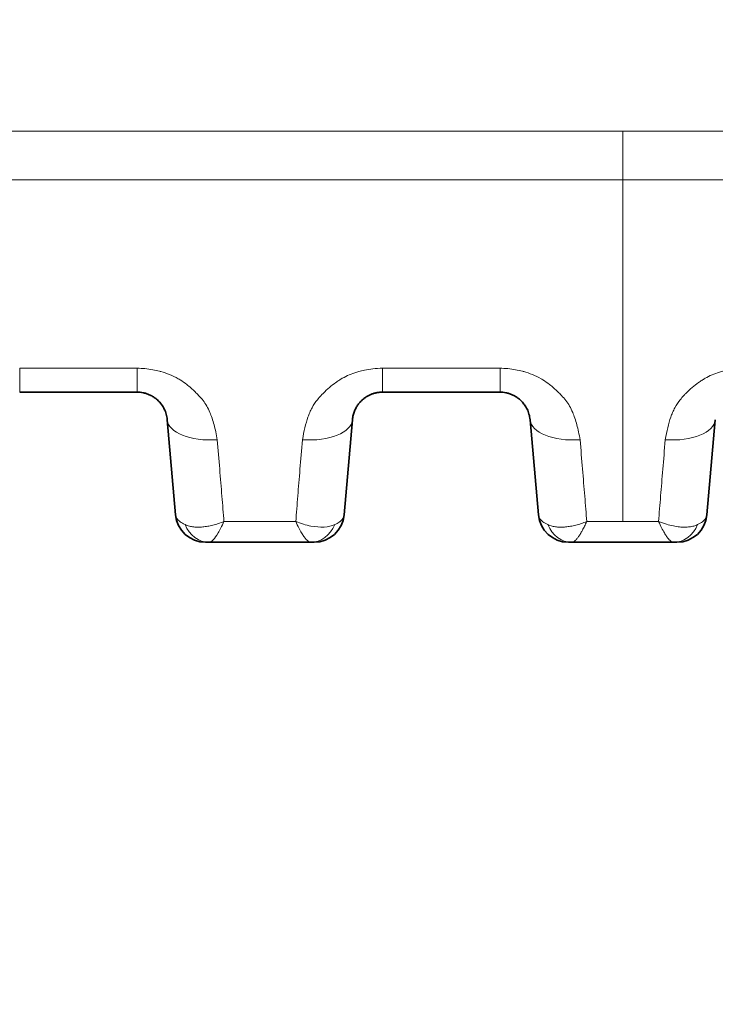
# Model space of a CAD drawing. Header units: millimetres. Extents: x 5 to 415, y 5 to 292.
# Tile 72 of 199: x 133.44 to 140.37, y 214.26 to 224.06. Entities that reach past the tile are written whole.
import ezdxf

# ---------------------------------------------------------------- set-up
doc = ezdxf.new("R2010")
doc.units = ezdxf.units.MM
for name, color, linetype, lineweight in [('Sichtbar (ISO)', 7, 'Continuous', 35), ('Sichtbar schmal (ISO)', 7, 'Continuous', 18), ('Symbol (ISO)', 7, 'Continuous', 25)]:
    doc.layers.add(name, color=color, linetype=linetype, lineweight=lineweight)
doc.styles.add('Notiztext (ISO)', font='isocpeur.ttf')
doc.dimstyles.new('Standard - Methode 1b (ISO)$7', dxfattribs={"dimtxt": 3.5, "dimasz": 2.5, "dimexe": 2, "dimexo": 0, "dimgap": 0.762, "dimtad": 1, "dimtoh": 1, "dimdsep": 46, "dimtxsty": 'Notiztext (ISO)', "dimcen": 0.09, "dimdle": 10, "dimclrd": 256, "dimclre": 256, "dimclrt": 256, "dimazin": 2, "dimtfac": 1, "dimtmove": 0, "dimatfit": 3, "dimfxl": 1, "dimtolj": 1, "dimlwd": -1, "dimlwe": -1, "dimarcsym": 0})

msp = doc.modelspace()

# ---------------------------------------------------------------- linework, layer by layer
at = {"layer": 'Sichtbar (ISO)'}
for p, q in [((133.44095924, 220.34920055), (134.61114581, 220.34920055)), ((137.05391024, 220.34920055), (138.2240959, 220.34920055)), ((134.91000433, 220.07534676), (134.99281981, 219.12876143)), ((136.67223601, 219.12876355), (136.7550513, 220.0753467)), ((138.5229549, 220.07534676), (138.60577038, 219.12876143)), ((140.28518658, 219.12876356), (140.36800187, 220.07534669)), ((135.32603846, 218.85491055), (135.29167829, 218.85491055)), ((136.33904193, 218.85491055), (135.32603846, 218.85491055)), ((136.33908575, 218.85491056), (136.33903238, 218.85491055)), ((138.93898723, 218.85491055), (138.90462886, 218.85491055)), ((138.93898723, 218.85491055), (139.9519881, 218.85491055)), ((139.95203227, 218.85491056), (139.95197846, 218.85491055))]:
    msp.add_line(p, q, dxfattribs=at)
for centre, start, end in [((135.29167801, 219.15491055), 185.000463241, 270.000053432), ((136.37337762, 219.15491055), 269.999987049, 354.999944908), ((138.90462858, 219.15491055), 185.000463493, 270.00005343), ((139.98632819, 219.15491055), 269.999987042, 354.999945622)]:
    msp.add_arc(centre, 0.3, start, end, dxfattribs=at)
for centre, major_axis, ratio, start_param, end_param in [((136.33910055, 219.15491051), (-0.00026654, -0.29999986), 0.874769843, 0.0007922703, 0.0009592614), ((139.952064, 219.15491047), (-0.00033908, -0.29999977), 0.8747355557, 0.0010029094, 0.001171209)]:
    msp.add_ellipse(centre, major_axis=major_axis, ratio=ratio, start_param=start_param, end_param=end_param, dxfattribs=at)
for points, knots in [([(134.61114586, 220.34920055), (134.62083942, 220.34920048), (134.64038358, 220.34825109), (134.67019659, 220.34386148), (134.70103303, 220.33604875), (134.73308811, 220.32406038), (134.76574998, 220.30722899), (134.79821639, 220.28490537), (134.82946966, 220.25649224), (134.85826899, 220.22143572), (134.8830569, 220.17927969), (134.90184495, 220.12983077), (134.90836327, 220.09409774), (134.9100043, 220.07534706)], [0, 0, 0, 0, 0.0597845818, 0.12045157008, 0.18636118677, 0.25812545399, 0.33661135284, 0.42244211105, 0.5165194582, 0.61994483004, 0.73399130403, 0.86018155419, 0.99999964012, 0.99999964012, 0.99999964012, 0.99999964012]), ([(136.75505132, 220.0753469), (136.7563539, 220.09023275), (136.76099359, 220.11872861), (136.77369986, 220.15887922), (136.79042223, 220.19428301), (136.80999676, 220.22503367), (136.83148151, 220.25139949), (136.85428916, 220.27386365), (136.87822334, 220.2929942), (136.90334576, 220.30924645), (136.92973377, 220.32282972), (136.95743654, 220.33378785), (136.98690488, 220.34217263), (137.019171, 220.3478325), (137.04193686, 220.34920044), (137.05391024, 220.34920055)], [0, 0, 0, 0, 0.11097902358, 0.21223911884, 0.30504466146, 0.38990266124, 0.46747387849, 0.5390402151, 0.60632847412, 0.67107538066, 0.73454361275, 0.79714591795, 0.85980586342, 0.92617641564, 0.99999980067, 0.99999980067, 0.99999980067, 0.99999980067]), ([(138.2240959, 220.34920055), (138.23379107, 220.34920049), (138.25333757, 220.34825086), (138.28315359, 220.34386029), (138.31399255, 220.33604605), (138.34604962, 220.32405563), (138.37871242, 220.30722195), (138.41117839, 220.28489631), (138.44242992, 220.25648196), (138.47122655, 220.22142549), (138.49601132, 220.17927116), (138.51479659, 220.1298258), (138.52131399, 220.09409596), (138.52295487, 220.07534707)], [0.0000001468, 0.0000001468, 0.0000001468, 0.0000001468, 0.05979302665, 0.12046516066, 0.18638040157, 0.25815026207, 0.33664044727, 0.42247328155, 0.51655011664, 0.61997228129, 0.73401265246, 0.86019349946, 0.99999962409, 0.99999962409, 0.99999962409, 0.99999962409]), ([(136.37337756, 218.85491055), (136.37337755, 218.85491055), (136.37288495, 218.85491055), (136.37196257, 218.85491055), (136.37127027, 218.85491056), (136.37033534, 218.85491056), (136.36917547, 218.85491056), (136.36843308, 218.85491056), (136.36760056, 218.85491056), (136.36667804, 218.85491055), (136.36423894, 218.85491055), (136.36116793, 218.85491056), (136.3574964, 218.85491056), (136.35713199, 218.85491056), (136.3567615, 218.85491056), (136.35638503, 218.85491056), (136.35154469, 218.85491056), (136.3457374, 218.85491055), (136.33908575, 218.85491055)], [0.00000002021, 0.00000002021, 0.00000002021, 0.00000002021, 0.19041635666, 0.19041635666, 0.19041635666, 0.33333333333, 0.33333333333, 0.33333333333, 0.42480877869, 0.42480877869, 0.42480877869, 0.66666666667, 0.66666666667, 0.66666666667, 0.69067226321, 0.69067226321, 0.69067226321, 0.99932234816, 0.99932234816, 0.99932234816, 0.99932234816]), ([(139.95203227, 218.85491055), (139.95863203, 218.85491055), (139.96431886, 218.85491056), (139.969198, 218.85491056), (139.96952608, 218.85491056), (139.96985042, 218.85491056), (139.97017105, 218.85491056), (139.97390928, 218.85491056), (139.9771558, 218.85491055), (139.97970833, 218.85491056), (139.98063798, 218.85491056), (139.98147592, 218.85491057), (139.98221393, 218.85491057), (139.98341075, 218.85491057), (139.98433959, 218.85491057), (139.98501078, 218.85491056), (139.98588985, 218.85491055), (139.98632812, 218.85491055), (139.98632813, 218.85491055)], [0.00069504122, 0.00069504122, 0.00069504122, 0.00069504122, 0.31237596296, 0.31237596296, 0.31237596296, 0.33333333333, 0.33333333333, 0.33333333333, 0.57767530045, 0.57767530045, 0.57767530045, 0.66666666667, 0.66666666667, 0.66666666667, 0.81098397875, 0.81098397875, 0.81098397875, 0.99999998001, 0.99999998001, 0.99999998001, 0.99999998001])]:
    msp.add_open_spline(points, degree=3, knots=knots, dxfattribs=at)
at = {"layer": 'Sichtbar schmal (ISO)'}
for p, q in [((139.44547831, 222.46136445), (139.44547836, 222.94791403)), ((134.61115351, 220.58741401), (133.44096159, 220.58740818)), ((137.05391427, 220.58739815), (137.05391033, 220.34920055)), ((138.22409975, 220.58740008), (137.05391258, 220.58739821)), ((138.22409976, 220.5874), (138.22409583, 220.34920055)), ((138.87296617, 220.27393179), (138.87301149, 220.27387211)), ((135.44546814, 219.43053065), (135.44547059, 219.43050255)), ((139.05820893, 219.43292827), (139.05821135, 219.43290057)), ((136.19008828, 219.06138039), (135.47495298, 219.06137623)), ((139.44547826, 219.06137273), (139.08789, 219.06136794)), ((139.80302549, 219.06139282), (139.44547826, 219.06137273))]:
    msp.add_line(p, q, dxfattribs=at)
for centre, major_axis, ratio, start_param, end_param in [((133.44095928, 220.84920055), (0, -0.5), 0.0000183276, 0.0000005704, 1.0197432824), ((134.61114574, 220.84920055), (0, -0.5), 0.0000183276, 0.0000007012, 1.0197569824), ((135.40810166, 220.11892477), (-0.49809736, -0.04357775), 0.4855763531, 0.000000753, 1.5283634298), ((136.2569539, 220.11892392), (0.49809741, -0.0435772), 0.4855788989, 4.7548657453, 6.2831850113), ((139.02105223, 220.11892478), (-0.49809736, -0.04357775), 0.4855967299, 0.0000007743, 1.5283407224), ((139.86990447, 220.11892389), (0.49809741, -0.04357718), 0.4855937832, 4.7548440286, 6.2831850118), ((135.32589767, 219.15491028), (0.0005892, -0.29999929), 0.8745107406, 5.1390358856, 6.2814761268), ((136.33910055, 219.15491051), (-0.00026654, -0.29999986), 0.874769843, 0.0009592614, 1.1432725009), ((138.93884558, 219.15491028), (0.00059242, -0.29999928), 0.8745164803, 5.1390242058, 6.2814671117), ((139.952064, 219.15491047), (-0.00033908, -0.29999977), 0.8747355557, 0.001171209, 1.1435607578)]:
    msp.add_ellipse(centre, major_axis=major_axis, ratio=ratio, start_param=start_param, end_param=end_param, dxfattribs=at)
for points, knots in [([(139.44547836, 222.94791403), (137.90229524, 222.94791448), (136.35911228, 222.9478975), (134.81592943, 222.947867), (133.3842185, 222.94783871), (131.95250767, 222.94779878), (130.52079697, 222.94775011), (129.19685998, 222.9477051), (127.8729231, 222.94765262), (126.54898632, 222.94759502), (125.3251323, 222.94754178), (124.10127838, 222.94748418), (122.87742453, 222.94742407), (121.74520389, 222.94736847), (120.61298332, 222.94731073), (119.48076282, 222.94725225), (118.43221568, 222.94719809), (117.38366859, 222.94714331), (116.33512157, 222.94708928), (115.3630793, 222.94703919), (114.39103709, 222.94698975), (113.41899481, 222.94694078), (112.51757469, 222.94689537), (111.61615451, 222.94685035), (110.71473429, 222.9468049), (109.87864168, 222.94676274), (109.04254903, 222.94672021), (108.20645634, 222.94667656), (107.43037409, 222.94663605), (106.65429181, 222.94659458), (105.87820949, 222.94655226), (105.15701785, 222.94651293), (104.43582618, 222.94647285), (103.71463447, 222.94642974), (103.04451791, 222.94638967), (102.37440131, 222.94634697), (101.70428642, 222.94631208), (101.08318702, 222.94627974), (100.4620891, 222.94625411), (99.84099223, 222.94625267), (99.26794459, 222.94625134), (98.69489785, 222.9462706), (98.1218373, 222.94625856), (97.59439574, 222.94624747), (97.06694248, 222.94620987), (96.53952148, 222.94615874), (96.06130932, 222.94611239), (95.58312369, 222.94605492), (95.10491827, 222.94619268), (94.65426059, 222.94632251), (94.20358534, 222.94662574), (93.7530693, 222.94721651), (93.28762115, 222.94782685), (92.82234295, 222.94874413), (92.35650804, 222.95017231), (92.09128476, 222.95098544), (91.82588092, 222.9519635), (91.56074157, 222.95309334), (91.37494965, 222.95388506), (91.18928759, 222.95475129), (91.0039084, 222.95568665), (90.93437483, 222.95603749), (90.86508317, 222.95637088), (90.79543332, 222.95676826)], [0, 0, 0, 0, 0.0951581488, 0.0951581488, 0.0951581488, 0.1834425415, 0.1834425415, 0.1834425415, 0.2650812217, 0.2650812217, 0.2650812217, 0.34054844, 0.34054844, 0.34054844, 0.4103652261, 0.4103652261, 0.4103652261, 0.4750224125, 0.4750224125, 0.4750224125, 0.5349620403, 0.5349620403, 0.5349620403, 0.5905468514, 0.5905468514, 0.5905468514, 0.6421033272, 0.6421033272, 0.6421033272, 0.6899593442, 0.6899593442, 0.6899593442, 0.7344306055, 0.7344306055, 0.7344306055, 0.7757523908, 0.7757523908, 0.7757523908, 0.8140516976, 0.8140516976, 0.8140516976, 0.8493880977, 0.8493880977, 0.8493880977, 0.8819115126, 0.8819115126, 0.8819115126, 0.9114004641, 0.9114004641, 0.9114004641, 0.939190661, 0.939190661, 0.939190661, 0.9679019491, 0.9679019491, 0.9679019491, 0.9842487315, 0.9842487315, 0.9842487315, 0.9957034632, 0.9957034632, 0.9957034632, 1, 1, 1, 1]), ([(188.09552059, 222.95676873), (187.94548424, 222.95591201), (187.79600254, 222.95518271), (187.64597429, 222.95446695), (187.39073302, 222.95324924), (187.13508522, 222.95218329), (186.87961615, 222.95127953), (186.45831967, 222.94978912), (186.03750912, 222.94874117), (185.61656154, 222.94797659), (185.14409258, 222.94711843), (184.67145099, 222.94661726), (184.19882901, 222.94636077), (183.67652013, 222.9460773), (183.15423521, 222.94609266), (182.63191418, 222.94612911), (182.05777915, 222.94616918), (181.4836005, 222.94623474), (180.90943502, 222.9462568), (180.28240014, 222.94628089), (179.65538096, 222.9462531), (179.02836077, 222.94625307), (178.34701434, 222.94625304), (177.66566671, 222.94628578), (176.98431741, 222.94632331), (176.24612192, 222.94636397), (175.50792447, 222.94641023), (174.76972726, 222.9464537), (173.97002349, 222.94650079), (173.17032, 222.94654459), (172.37061648, 222.94658752), (171.50359866, 222.94663407), (170.63658082, 222.94667959), (169.76956304, 222.94672418), (168.82944466, 222.94677253), (167.88932636, 222.94681978), (166.94920811, 222.94686693), (165.92996617, 222.94691806), (164.9107243, 222.94696907), (163.89148243, 222.94702104), (162.78594138, 222.94707741), (161.68040034, 222.94713491), (160.57485921, 222.94719226), (159.37432464, 222.94725454), (158.17378997, 222.94731663), (156.97325523, 222.94737676), (155.66918615, 222.94744209), (154.365117, 222.9475051), (153.06104774, 222.94756357), (151.65238649, 222.94762673), (150.24372513, 222.94768458), (148.83506366, 222.94773431), (147.32213079, 222.94778772), (145.80919779, 222.94783177), (144.29626468, 222.94786286), (142.67933605, 222.94789608), (141.06240729, 222.94791451), (139.44547836, 222.94791403)], [0, 0, 0, 0, 0.0092554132, 0.0092554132, 0.0092554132, 0.0250015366, 0.0250015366, 0.0250015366, 0.0509686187, 0.0509686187, 0.0509686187, 0.0801139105, 0.0801139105, 0.0801139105, 0.1123232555, 0.1123232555, 0.1123232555, 0.1477277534, 0.1477277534, 0.1477277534, 0.1863923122, 0.1863923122, 0.1863923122, 0.2284068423, 0.2284068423, 0.2284068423, 0.2739267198, 0.2739267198, 0.2739267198, 0.3232393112, 0.3232393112, 0.3232393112, 0.3767027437, 0.3767027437, 0.3767027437, 0.4346738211, 0.4346738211, 0.4346738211, 0.4975239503, 0.4975239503, 0.4975239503, 0.5656955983, 0.5656955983, 0.5656955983, 0.6397248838, 0.6397248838, 0.6397248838, 0.7201384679, 0.7201384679, 0.7201384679, 0.8070015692, 0.8070015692, 0.8070015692, 0.9002944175, 0.9002944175, 0.9002944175, 1, 1, 1, 1]), ([(139.44547831, 222.46136445), (136.47105685, 222.46136552), (133.49610595, 222.46130659), (130.52081376, 222.461209), (129.19694052, 222.46116558), (127.87299968, 222.4611145), (126.54900781, 222.46105764), (125.32519405, 222.46100508), (124.10133669, 222.46094759), (122.8774488, 222.46088665), (121.74525132, 222.46083028), (120.61302771, 222.46077097), (119.48078833, 222.46070983), (118.43225203, 222.4606532), (117.38370221, 222.46059501), (116.33514708, 222.46053639), (115.92947597, 222.46051372), (115.52380407, 222.46049098), (115.11813187, 222.46046816), (114.55176117, 222.46043629), (113.98538978, 222.46040425), (113.41901966, 222.46037219), (112.51759376, 222.46032117), (111.61617106, 222.46027012), (110.71475922, 222.46021897), (109.87865544, 222.46017152), (109.04256101, 222.460124), (108.20648209, 222.46007628), (107.43038529, 222.46003198), (106.65430185, 222.45998753), (105.87823661, 222.45994349), (105.15702842, 222.45990256), (104.43583594, 222.459862), (103.71466341, 222.45981991), (103.46076168, 222.45980509), (103.20686242, 222.45979008), (102.95296557, 222.45977546), (102.5367424, 222.45975151), (102.12052699, 222.4597286), (101.70431241, 222.45970728), (101.1068919, 222.45967668), (100.50947312, 222.45964933), (99.91204216, 222.45963525), (99.88835952, 222.45963469), (99.86467683, 222.45963416), (99.8409941, 222.45963364), (99.26793917, 222.45962122), (98.69485982, 222.45962261), (98.12184302, 222.4596051), (97.70495181, 222.45959235), (97.28809372, 222.45956957), (96.87126777, 222.45955203), (96.76070074, 222.45954738), (96.65013746, 222.45954311), (96.53957794, 222.45953863), (96.06123124, 222.45951925), (95.58295506, 222.45949586), (95.10477728, 222.45960568), (94.68047174, 222.45970312), (94.25624368, 222.4599046), (93.83213604, 222.46028937), (93.80555968, 222.46031348), (93.77898375, 222.46033831), (93.75240827, 222.46036394), (93.28647505, 222.46081328), (92.82067832, 222.46151171), (92.35503808, 222.46276278), (92.34130651, 222.46279968), (92.32757507, 222.46283705), (92.31384377, 222.46287491), (91.80791619, 222.46426979), (91.30217407, 222.46630614), (90.79686205, 222.46869043)], [0, 0, 0, 0, 0.1834600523, 0.1834600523, 0.1834600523, 0.2650916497, 0.2650916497, 0.2650916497, 0.3405466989, 0.3405466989, 0.3405466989, 0.4103488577, 0.4103488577, 0.4103488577, 0.4749907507, 0.4749907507, 0.4749907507, 0.4999997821, 0.4999997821, 0.4999997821, 0.5349156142, 0.5349156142, 0.5349156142, 0.5904871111, 0.5904871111, 0.5904871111, 0.6420324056, 0.6420324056, 0.6420324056, 0.6898797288, 0.6898797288, 0.6898797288, 0.7343449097, 0.7343449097, 0.7343449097, 0.7499996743, 0.7499996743, 0.7499996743, 0.7756631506, 0.7756631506, 0.7756631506, 0.8124996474, 0.8124996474, 0.8124996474, 0.8139598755, 0.8139598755, 0.8139598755, 0.8492932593, 0.8492932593, 0.8492932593, 0.8749996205, 0.8749996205, 0.8749996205, 0.8818184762, 0.8818184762, 0.8818184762, 0.9113209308, 0.9113209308, 0.9113209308, 0.9374995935, 0.9374995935, 0.9374995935, 0.9391400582, 0.9391400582, 0.9391400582, 0.9679014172, 0.9679014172, 0.9679014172, 0.9687495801, 0.9687495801, 0.9687495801, 1, 1, 1, 1]), ([(188.09406181, 222.46869037), (187.69006957, 222.46678234), (187.28576831, 222.46511171), (186.88132734, 222.46379314), (186.77993043, 222.46346256), (186.67852475, 222.46315485), (186.57711294, 222.46287431), (186.25729504, 222.4619896), (185.93741845, 222.46137552), (185.6174749, 222.46092902), (185.43127894, 222.46066918), (185.24506032, 222.46046586), (185.05882052, 222.46029688), (184.77229733, 222.46003691), (184.48571712, 222.45985776), (184.19909471, 222.45974071), (183.67680761, 222.45952743), (183.15438032, 222.45952061), (182.63186747, 222.45952822), (182.42782085, 222.4595312), (182.22376119, 222.45953641), (182.01968869, 222.45954538), (181.64962613, 222.45956165), (181.27953957, 222.45959008), (180.90942608, 222.4596063), (180.28244591, 222.45963378), (179.65538844, 222.45962627), (179.02835852, 222.4596382), (179.0118771, 222.45963852), (178.99539569, 222.45963884), (178.97891431, 222.45963918), (178.3140314, 222.45965288), (177.64916325, 222.45968654), (176.98429014, 222.45972195), (176.63552644, 222.45974052), (176.28676137, 222.45975957), (175.93799091, 222.45977938), (175.54856574, 222.4598015), (175.15913507, 222.45982456), (174.7696987, 222.45984725), (173.97001764, 222.45989385), (173.17031257, 222.45993893), (172.3705898, 222.45998435), (171.50359105, 222.46003359), (170.63657149, 222.46008323), (169.76953767, 222.46013266), (168.8294334, 222.46018626), (167.88931236, 222.46023962), (166.94918331, 222.46029284), (165.92994698, 222.46035055), (164.91070122, 222.46040811), (163.89145725, 222.46046544), (163.85191309, 222.46046767), (163.81236893, 222.46046989), (163.77282478, 222.46047211), (162.70682274, 222.46053206), (161.64082273, 222.46059166), (160.57483357, 222.46065004), (159.37428135, 222.46071578), (158.17374289, 222.46077995), (156.97323048, 222.46084115), (155.66912616, 222.46090762), (154.36505258, 222.46097059), (153.06102559, 222.46102829), (150.13914201, 222.46115756), (147.21749235, 222.46126037), (144.29625451, 222.46131678), (142.67919283, 222.46134801), (141.06225733, 222.46136503), (139.44547831, 222.46136445)], [0, 0, 0, 0, 0.0249844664, 0.0249844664, 0.0249844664, 0.031248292, 0.031248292, 0.031248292, 0.0510022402, 0.0510022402, 0.0510022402, 0.0624983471, 0.0624983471, 0.0624983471, 0.0801846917, 0.0801846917, 0.0801846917, 0.1124129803, 0.1124129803, 0.1124129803, 0.1249984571, 0.1249984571, 0.1249984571, 0.1478208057, 0.1478208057, 0.1478208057, 0.1864823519, 0.1864823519, 0.1864823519, 0.1874985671, 0.1874985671, 0.1874985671, 0.2284941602, 0.2284941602, 0.2284941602, 0.2499986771, 0.2499986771, 0.2499986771, 0.2740098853, 0.2740098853, 0.2740098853, 0.3233152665, 0.3233152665, 0.3233152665, 0.3767684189, 0.3767684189, 0.3767684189, 0.4347264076, 0.4347264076, 0.4347264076, 0.4975612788, 0.4975612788, 0.4975612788, 0.4999991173, 0.4999991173, 0.4999991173, 0.5657165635, 0.5657165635, 0.5657165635, 0.6397297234, 0.6397297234, 0.6397297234, 0.7201294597, 0.7201294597, 0.7201294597, 0.9002780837, 0.9002780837, 0.9002780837, 1, 1, 1, 1]), ([(135.40811357, 219.8754296), (135.39921241, 219.92898294), (135.38843508, 219.97914335), (135.37610879, 220.02476601), (135.36365657, 220.07085473), (135.34959513, 220.11232727), (135.33479986, 220.14767478), (135.31521298, 220.19446996), (135.29328745, 220.23040517), (135.26687016, 220.26511373), (135.25357978, 220.2825754), (135.23902799, 220.29970618), (135.22221039, 220.31739117), (135.211248, 220.32891896), (135.19958507, 220.34080914), (135.18727864, 220.3527582), (135.16202898, 220.37727463), (135.1339862, 220.40197653), (135.10458156, 220.42464284), (135.08262944, 220.44156445), (135.05994875, 220.45736146), (135.03765021, 220.47147808), (135.03173736, 220.47522136), (135.02582088, 220.47882673), (135.01990177, 220.48230416), (134.99112997, 220.49920738), (134.96236181, 220.51310701), (134.93338715, 220.52493681), (134.9053186, 220.53639666), (134.87704225, 220.54592789), (134.84792127, 220.55400222), (134.84349917, 220.55522833), (134.83905664, 220.55641992), (134.83459112, 220.55757773), (134.81212841, 220.56340182), (134.78922678, 220.56848147), (134.76590461, 220.57271689), (134.74057721, 220.57731646), (134.71475284, 220.58092206), (134.68849525, 220.58341784), (134.66307747, 220.5858338), (134.63725134, 220.58721016), (134.61115351, 220.58741393)], [0, 0, 0, 0, 0.09949181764, 0.09949181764, 0.09949181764, 0.2, 0.2, 0.2, 0.33305885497, 0.33305885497, 0.33305885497, 0.4, 0.4, 0.4, 0.44363493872, 0.44363493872, 0.44363493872, 0.53316274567, 0.53316274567, 0.53316274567, 0.6, 0.6, 0.6, 0.61772309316, 0.61772309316, 0.61772309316, 0.70387214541, 0.70387214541, 0.70387214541, 0.78732713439, 0.78732713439, 0.78732713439, 0.8, 0.8, 0.8, 0.86374778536, 0.86374778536, 0.86374778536, 0.93297656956, 0.93297656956, 0.93297656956, 0.99999119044, 0.99999119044, 0.99999119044, 0.99999119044]), ([(137.0539109, 220.58739824), (137.02131279, 220.58654314), (136.98947172, 220.58426484), (136.95861706, 220.58069625), (136.92964145, 220.57734498), (136.90153284, 220.57285177), (136.87441604, 220.56733045), (136.85480176, 220.56333673), (136.8357085, 220.55880338), (136.81718238, 220.55378558), (136.8103852, 220.55194457), (136.80367427, 220.55002409), (136.79703803, 220.5480248), (136.77153758, 220.54034231), (136.74711888, 220.53152445), (136.7231717, 220.52137552), (136.69950883, 220.51134708), (136.67630107, 220.50001024), (136.65318574, 220.48688926), (136.64182271, 220.48043925), (136.63048749, 220.47355471), (136.61916215, 220.46615929), (136.6087695, 220.45937293), (136.59829132, 220.45223041), (136.58785098, 220.44477737), (136.56662643, 220.42962582), (136.5455789, 220.41317102), (136.5254797, 220.39601733), (136.50398591, 220.37767343), (136.48358102, 220.35853592), (136.46476745, 220.33962378), (136.45674582, 220.33156012), (136.44900836, 220.32354085), (136.44157182, 220.31565388), (136.42830221, 220.30158053), (136.41635197, 220.28775345), (136.40525127, 220.2737587), (136.3854819, 220.24883529), (136.36830448, 220.22340512), (136.35249743, 220.19436417), (136.34426442, 220.17923835), (136.33643181, 220.16312184), (136.32904628, 220.14552471), (136.32312527, 220.13141702), (136.31735028, 220.11636637), (136.31177766, 220.10047513), (136.30049856, 220.06831097), (136.29006436, 220.0327162), (136.28076123, 219.99435781), (136.27173903, 219.95715771), (136.26376824, 219.91735028), (136.25696402, 219.87542603)], [0, 0, 0, 0, 0.0763832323, 0.0763832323, 0.0763832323, 0.1481147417, 0.1481147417, 0.1481147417, 0.2, 0.2, 0.2, 0.2190365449, 0.2190365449, 0.2190365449, 0.2921864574, 0.2921864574, 0.2921864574, 0.3644679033, 0.3644679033, 0.3644679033, 0.4, 0.4, 0.4, 0.4326058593, 0.4326058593, 0.4326058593, 0.4988915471, 0.4988915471, 0.4988915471, 0.5697764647, 0.5697764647, 0.5697764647, 0.6, 0.6, 0.6, 0.6539302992, 0.6539302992, 0.6539302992, 0.7499754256, 0.7499754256, 0.7499754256, 0.8, 0.8, 0.8, 0.840104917, 0.840104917, 0.840104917, 0.9212780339, 0.9212780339, 0.9212780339, 1, 1, 1, 1]), ([(139.0210537, 219.87541872), (139.01216488, 219.92896521), (139.00139403, 219.97912228), (138.9890691, 220.02474468), (138.97663086, 220.07078651), (138.96258165, 220.11222453), (138.94779474, 220.14755592), (138.92820364, 220.19436627), (138.90626634, 220.23033126), (138.87982808, 220.26507358), (138.86653814, 220.2825378), (138.85198654, 220.29967263), (138.83517144, 220.31735949), (138.82421214, 220.32888696), (138.81255304, 220.34077558), (138.80025088, 220.35272258), (138.77500351, 220.37724108), (138.74696367, 220.40194322), (138.71755866, 220.4246109), (138.69557454, 220.44155799), (138.67285775, 220.45737772), (138.65052158, 220.47151245), (138.64464334, 220.47523231), (138.63876138, 220.47881606), (138.63287674, 220.48227343), (138.60410394, 220.49917812), (138.57533243, 220.51308057), (138.54635995, 220.52491159), (138.51828255, 220.5363771), (138.49000254, 220.54591095), (138.46089106, 220.55398703), (138.45640087, 220.55523269), (138.45188993, 220.55644273), (138.44735556, 220.55761794), (138.42495086, 220.56342471), (138.40211653, 220.56848964), (138.37886974, 220.57271391), (138.35353386, 220.5773178), (138.32770706, 220.58092488), (138.30145247, 220.58341886), (138.27602621, 220.58583416), (138.25019633, 220.58720586), (138.22409975, 220.58740009)], [0, 0, 0, 0, 0.09954243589, 0.09954243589, 0.09954243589, 0.2, 0.2, 0.2, 0.33309565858, 0.33309565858, 0.33309565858, 0.4, 0.4, 0.4, 0.44360513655, 0.44360513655, 0.44360513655, 0.53309472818, 0.53309472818, 0.53309472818, 0.6, 0.6, 0.6, 0.61760756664, 0.61760756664, 0.61760756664, 0.7036993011, 0.7036993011, 0.7036993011, 0.78713135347, 0.78713135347, 0.78713135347, 0.8, 0.8, 0.8, 0.86358505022, 0.86358505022, 0.86358505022, 0.9328842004, 0.9328842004, 0.9328842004, 0.99999695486, 0.99999695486, 0.99999695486, 0.99999695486]), ([(140.66685703, 220.58740003), (140.63423925, 220.58654192), (140.60238203, 220.58426014), (140.57151415, 220.58068796), (140.54252484, 220.57733318), (140.51440517, 220.57283623), (140.48727963, 220.567311), (140.46768995, 220.56332075), (140.44862086, 220.55879246), (140.43011824, 220.55378098), (140.42329032, 220.55193162), (140.41654951, 220.55000208), (140.4098841, 220.54799303), (140.38438271, 220.54030654), (140.35996377, 220.53148448), (140.33601607, 220.52133071), (140.31235581, 220.51129882), (140.28915026, 220.49995822), (140.26603635, 220.48683258), (140.25471325, 220.48040256), (140.24341759, 220.47354078), (140.23213157, 220.46617161), (140.22170304, 220.45936234), (140.21118825, 220.45219444), (140.20071184, 220.44471403), (140.17948975, 220.42956096), (140.15844576, 220.41310569), (140.13835056, 220.39595276), (140.11685971, 220.37760853), (140.09645841, 220.358472), (140.07764866, 220.33956234), (140.06966327, 220.33153454), (140.06195964, 220.32355103), (140.0545543, 220.31569858), (140.04125096, 220.30159203), (140.02927323, 220.28773262), (140.018148, 220.27370301), (139.99839008, 220.24878705), (139.9812188, 220.22335903), (139.96541633, 220.19431605), (139.95720157, 220.17921835), (139.94938529, 220.16313267), (139.94201414, 220.14557222), (139.93608188, 220.13143965), (139.93029607, 220.11636054), (139.92471331, 220.10043782), (139.91343709, 220.06827661), (139.90300508, 220.03268668), (139.89370274, 219.99433425), (139.88468109, 219.9571391), (139.87670958, 219.91733753), (139.86990312, 219.87541932)], [0.00000265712, 0.00000265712, 0.00000265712, 0.00000265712, 0.07641400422, 0.07641400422, 0.07641400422, 0.14817511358, 0.14817511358, 0.14817511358, 0.2, 0.2, 0.2, 0.21912467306, 0.21912467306, 0.21912467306, 0.29229429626, 0.29229429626, 0.29229429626, 0.36458570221, 0.36458570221, 0.36458570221, 0.4, 0.4, 0.4, 0.43272357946, 0.43272357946, 0.43272357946, 0.49901181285, 0.49901181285, 0.49901181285, 0.56990388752, 0.56990388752, 0.56990388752, 0.6, 0.6, 0.6, 0.65406621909, 0.65406621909, 0.65406621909, 0.7500853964, 0.7500853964, 0.7500853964, 0.8, 0.8, 0.8, 0.84017102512, 0.84017102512, 0.84017102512, 0.92130969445, 0.92130969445, 0.92130969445, 1, 1, 1, 1]), ([(135.40811357, 219.8754296), (135.4166907, 219.7756918), (135.4249427, 219.67837595), (135.43273886, 219.58481987), (135.44053502, 219.4912638), (135.44787534, 219.40144916), (135.45490618, 219.31420225), (135.46193701, 219.22695534), (135.46865837, 219.14229893), (135.47495298, 219.06137593)], [0, 0, 0, 0, 0.3333333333, 0.3333333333, 0.3333333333, 0.6666666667, 0.6666666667, 0.6666666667, 1, 1, 1, 1]), ([(136.19008828, 219.06138079), (136.19654731, 219.14400493), (136.20338359, 219.22983065), (136.21035295, 219.31629695), (136.21732231, 219.40276326), (136.22442475, 219.48980192), (136.23215274, 219.58255967), (136.23988074, 219.67531743), (136.24823428, 219.77385492), (136.25696402, 219.87542603)], [0, 0, 0, 0, 0.3333333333, 0.3333333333, 0.3333333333, 0.6666666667, 0.6666666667, 0.6666666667, 1, 1, 1, 1]), ([(139.0210537, 219.87541872), (139.0296302, 219.77568053), (139.0378817, 219.67836448), (139.04567729, 219.58480878), (139.05347288, 219.49125309), (139.06081257, 219.4014394), (139.0678433, 219.31419269), (139.07487403, 219.22694598), (139.08159579, 219.14228906), (139.08789043, 219.0613674)], [0, 0, 0, 0, 0.3333333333, 0.3333333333, 0.3333333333, 0.6666666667, 0.6666666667, 0.6666666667, 1, 1, 1, 1]), ([(139.80302311, 219.06139749), (139.80948258, 219.14404133), (139.81632364, 219.22988547), (139.82329254, 219.31632977), (139.83026155, 219.4027756), (139.83735841, 219.48975227), (139.84508525, 219.5824936), (139.8528121, 219.67523493), (139.86116894, 219.77380249), (139.86990312, 219.87541932)], [0.00000588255, 0.00000588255, 0.00000588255, 0.00000588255, 0.33333333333, 0.33333333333, 0.33333333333, 0.66666666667, 0.66666666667, 0.66666666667, 1, 1, 1, 1]), ([(135.08730672, 219.03029476), (135.06841638, 219.03884217), (135.05172869, 219.04857438), (135.03799937, 219.05899933), (135.02427003, 219.06942431), (135.01347526, 219.08053213), (135.00587355, 219.09229269), (134.99827184, 219.10405325), (134.99389508, 219.11647224), (134.99281981, 219.12876141)], [0.00000065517, 0.00000065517, 0.00000065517, 0.00000065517, 0.33333333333, 0.33333333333, 0.33333333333, 0.66666666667, 0.66666666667, 0.66666666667, 0.99999992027, 0.99999992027, 0.99999992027, 0.99999992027]), ([(136.67223609, 219.12876353), (136.67159315, 219.12141063), (136.66977787, 219.11407119), (136.66687858, 219.1069639), (136.66474093, 219.10172368), (136.66201783, 219.09661006), (136.65880015, 219.09171102), (136.65658338, 219.0883359), (136.65413433, 219.08505737), (136.65145559, 219.08185121), (136.64497251, 219.0740917), (136.63717962, 219.06675668), (136.62771103, 219.05948694), (136.6262553, 219.05836927), (136.6247594, 219.0572542), (136.62322355, 219.05614302), (136.61064209, 219.0470404), (136.59532332, 219.03820522), (136.57780084, 219.03031276)], [0.00000006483, 0.00000006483, 0.00000006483, 0.00000006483, 0.19186833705, 0.19186833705, 0.19186833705, 0.33333333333, 0.33333333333, 0.33333333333, 0.4307936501, 0.4307936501, 0.4307936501, 0.66666666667, 0.66666666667, 0.66666666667, 0.70293057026, 0.70293057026, 0.70293057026, 1, 1, 1, 1]), ([(138.70025314, 219.03029538), (138.6813636, 219.03884287), (138.66467666, 219.04857511), (138.65094797, 219.05900003), (138.63721925, 219.06942497), (138.62642497, 219.08053271), (138.6188236, 219.09229315), (138.61122222, 219.10405358), (138.60684563, 219.1164724), (138.60577038, 219.1287614)], [0.00000065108, 0.00000065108, 0.00000065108, 0.00000065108, 0.33333333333, 0.33333333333, 0.33333333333, 0.66666666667, 0.66666666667, 0.66666666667, 0.99999992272, 0.99999992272, 0.99999992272, 0.99999992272]), ([(140.28518658, 219.12876354), (140.28406902, 219.11598989), (140.27933245, 219.10325587), (140.27175043, 219.09171085), (140.26416841, 219.08016584), (140.2540366, 219.06975666), (140.24065666, 219.05948385), (140.22727699, 219.04921124), (140.2104086, 219.03917295), (140.19075429, 219.03032651)], [0.00000005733, 0.00000005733, 0.00000005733, 0.00000005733, 0.33333333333, 0.33333333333, 0.33333333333, 0.66666666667, 0.66666666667, 0.66666666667, 0.99999355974, 0.99999355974, 0.99999355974, 0.99999355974]), ([(135.47495041, 219.06137109), (135.45594839, 219.0537355), (135.41886648, 219.04032193), (135.36461907, 219.02464136), (135.31306438, 219.01357902), (135.26406705, 219.00695973), (135.21751045, 219.00471269), (135.17258474, 219.00699652), (135.12816654, 219.01471887), (135.10067712, 219.02417806), (135.08730645, 219.03029588)], [0, 0, 0, 0, 0.13011445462, 0.25352450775, 0.37476565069, 0.49416577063, 0.61091798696, 0.72977523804, 0.85739606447, 0.99999964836, 0.99999964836, 0.99999964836, 0.99999964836]), ([(135.32603846, 218.85491055), (135.3392825, 218.85491181), (135.35361032, 218.86464998), (135.36858701, 218.88074208), (135.38356369, 218.89683418), (135.39918925, 218.91817773), (135.41677135, 218.94768195), (135.4343532, 218.97718576), (135.4538915, 219.01570686), (135.47495211, 219.06137358)], [0, 0, 0, 0, 0.33333333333, 0.33333333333, 0.33333333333, 0.66666666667, 0.66666666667, 0.66666666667, 0.99999541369, 0.99999541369, 0.99999541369, 0.99999541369]), ([(136.19008828, 219.06138028), (136.24187072, 219.04067171), (136.29237504, 219.02558972), (136.33990743, 219.01640446), (136.38743982, 219.00721921), (136.4320041, 219.00392494), (136.47218367, 219.00631797), (136.51236324, 219.00871101), (136.54811616, 219.01682581), (136.57780084, 219.03031276)], [0, 0, 0, 0, 0.3333333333, 0.3333333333, 0.3333333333, 0.6666666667, 0.6666666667, 0.6666666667, 1, 1, 1, 1]), ([(136.19008828, 219.06138027), (136.20058512, 219.03869168), (136.21064729, 219.01767271), (136.22037689, 218.99862977), (136.22999988, 218.97979548), (136.23928055, 218.96290923), (136.24807091, 218.94811935), (136.25595491, 218.93485444), (136.26345124, 218.92324486), (136.27071165, 218.91295132), (136.27775006, 218.90297252), (136.2845673, 218.89422637), (136.29119509, 218.88661356), (136.29306056, 218.88447084), (136.29491054, 218.88241934), (136.29674363, 218.88046074), (136.30085321, 218.87606979), (136.30488233, 218.87215182), (136.30884472, 218.86879198), (136.31416349, 218.86428202), (136.31936263, 218.86078022), (136.32444088, 218.85842895), (136.32944372, 218.85611259), (136.33432909, 218.85491027), (136.33903238, 218.85491055)], [0, 0, 0, 0, 0.16758480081, 0.16758480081, 0.16758480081, 0.33333333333, 0.33333333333, 0.33333333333, 0.48199162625, 0.48199162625, 0.48199162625, 0.62610436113, 0.62610436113, 0.62610436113, 0.66666666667, 0.66666666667, 0.66666666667, 0.75760253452, 0.75760253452, 0.75760253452, 0.87966681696, 0.87966681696, 0.87966681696, 0.99991860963, 0.99991860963, 0.99991860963, 0.99991860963]), ([(139.08788951, 219.06136579), (139.06888688, 219.05373026), (139.03180481, 219.04031716), (138.9775577, 219.02463754), (138.92600421, 219.01357625), (138.87700807, 219.00695789), (138.83045269, 219.00471167), (138.78552829, 219.0069962), (138.74111151, 219.01471914), (138.71362305, 219.02417858), (138.70025287, 219.03029649)], [0, 0, 0, 0, 0.13011951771, 0.25352866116, 0.37476910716, 0.49416869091, 0.61092042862, 0.72977706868, 0.8573970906, 0.99999965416, 0.99999965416, 0.99999965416, 0.99999965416]), ([(138.93898723, 218.85491055), (138.94448502, 218.85490909), (138.9502146, 218.85654406), (138.95606406, 218.85964668), (138.96146042, 218.86250897), (138.96695912, 218.8666225), (138.97256739, 218.87177577), (138.97552238, 218.87449102), (138.97850801, 218.87749316), (138.98153008, 218.88074053), (138.98406957, 218.88346933), (138.98663614, 218.88636822), (138.98922808, 218.88943392), (138.99496309, 218.89621719), (139.00081899, 218.90380669), (139.0068437, 218.91230302), (139.01291447, 218.92086429), (139.01915728, 218.93034889), (139.02568179, 218.94100716), (139.02701216, 218.94318042), (139.0283544, 218.94540289), (139.02970981, 218.94767735), (139.03476865, 218.95616635), (139.03997249, 218.96537521), (139.04532887, 218.97529632), (139.05191132, 218.9874884), (139.05872325, 219.00075571), (139.06576305, 219.01500943), (139.07290307, 219.02946608), (139.0803367, 219.04499058), (139.08789004, 219.0613674)], [0, 0, 0, 0, 0.1383915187, 0.1383915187, 0.1383915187, 0.26606311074, 0.26606311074, 0.26606311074, 0.33333333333, 0.33333333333, 0.33333333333, 0.38986133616, 0.38986133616, 0.38986133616, 0.51493682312, 0.51493682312, 0.51493682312, 0.64096836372, 0.64096836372, 0.64096836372, 0.66666666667, 0.66666666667, 0.66666666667, 0.76258108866, 0.76258108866, 0.76258108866, 0.88045047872, 0.88045047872, 0.88045047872, 0.99999797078, 0.99999797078, 0.99999797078, 0.99999797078]), ([(139.80302277, 219.06139266), (139.8134745, 219.03878607), (139.82349276, 219.0178577), (139.83316117, 218.99892134), (139.84291717, 218.97981344), (139.85230191, 218.96274767), (139.86115683, 218.94787041), (139.86884009, 218.93496168), (139.87612614, 218.92367005), (139.88318294, 218.91362675), (139.89016187, 218.90369429), (139.89691738, 218.89497787), (139.90350191, 218.88735118), (139.90553713, 218.88499385), (139.9075554, 218.8827425), (139.90955532, 218.88059919), (139.91348298, 218.87638992), (139.91734465, 218.87260382), (139.92115161, 218.86932329), (139.92653521, 218.86468416), (139.93181011, 218.86105943), (139.93697291, 218.85861353), (139.94211054, 218.85617955), (139.94713704, 218.85491027), (139.95197846, 218.85491055)], [0, 0, 0, 0, 0.1659151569, 0.1659151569, 0.1659151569, 0.33333333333, 0.33333333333, 0.33333333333, 0.47859909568, 0.47859909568, 0.47859909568, 0.62226184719, 0.62226184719, 0.62226184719, 0.66666666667, 0.66666666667, 0.66666666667, 0.75387359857, 0.75387359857, 0.75387359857, 0.87719661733, 0.87719661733, 0.87719661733, 0.99991848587, 0.99991848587, 0.99991848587, 0.99991848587]), ([(140.1907576, 219.03034087), (140.1907292, 219.03032787), (140.17892315, 219.02492358), (140.15376091, 219.01595295), (140.11135096, 219.00768947), (140.06407624, 219.00457595), (140.01039994, 219.00704612), (139.94901568, 219.01619836), (139.87900599, 219.03361997), (139.82923159, 219.05097954), (139.80302549, 219.06139707)], [0, 0, 0, 0, 0.00010885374, 0.12612479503, 0.24968886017, 0.37694688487, 0.51188987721, 0.659277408, 0.82157843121, 0.99994890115, 0.99994890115, 0.99994890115, 0.99994890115])]:
    msp.add_open_spline(points, degree=3, knots=knots, dxfattribs=at)
for points in [[(139.44547831, 222.46136445), (139.44547829, 222.08369994), (139.44547827, 220.37191601), (139.44547826, 219.06137275)], [(135.25948929, 220.27462371), (135.2595079, 220.27459928), (135.25952651, 220.27457484), (135.25954511, 220.27455041)], [(136.39746663, 220.2638083), (136.39750659, 220.2638634), (136.39754656, 220.26391849), (136.39758653, 220.26397358)], [(140.01061051, 220.2640747), (140.01064775, 220.26412599), (140.010685, 220.26417728), (140.01072225, 220.26422856)]]:
    msp.add_open_spline(points, degree=3, dxfattribs=at)

# ---------------------------------------------------------------- leaders
at = {"layer": 'Symbol (ISO)', "annotation_type": 0, "has_hookline": 1, "hookline_direction": 0, "text_width": 20.64677992}
msp.add_leader([(111.55702997, 225.43683781), (122.84714338, 206.26567339), (125.34714338, 206.26567339)], dimstyle='Standard - Methode 1b (ISO)$7', override={"dimtad": 0}, dxfattribs=at)

doc.saveas('drawing.dxf')
